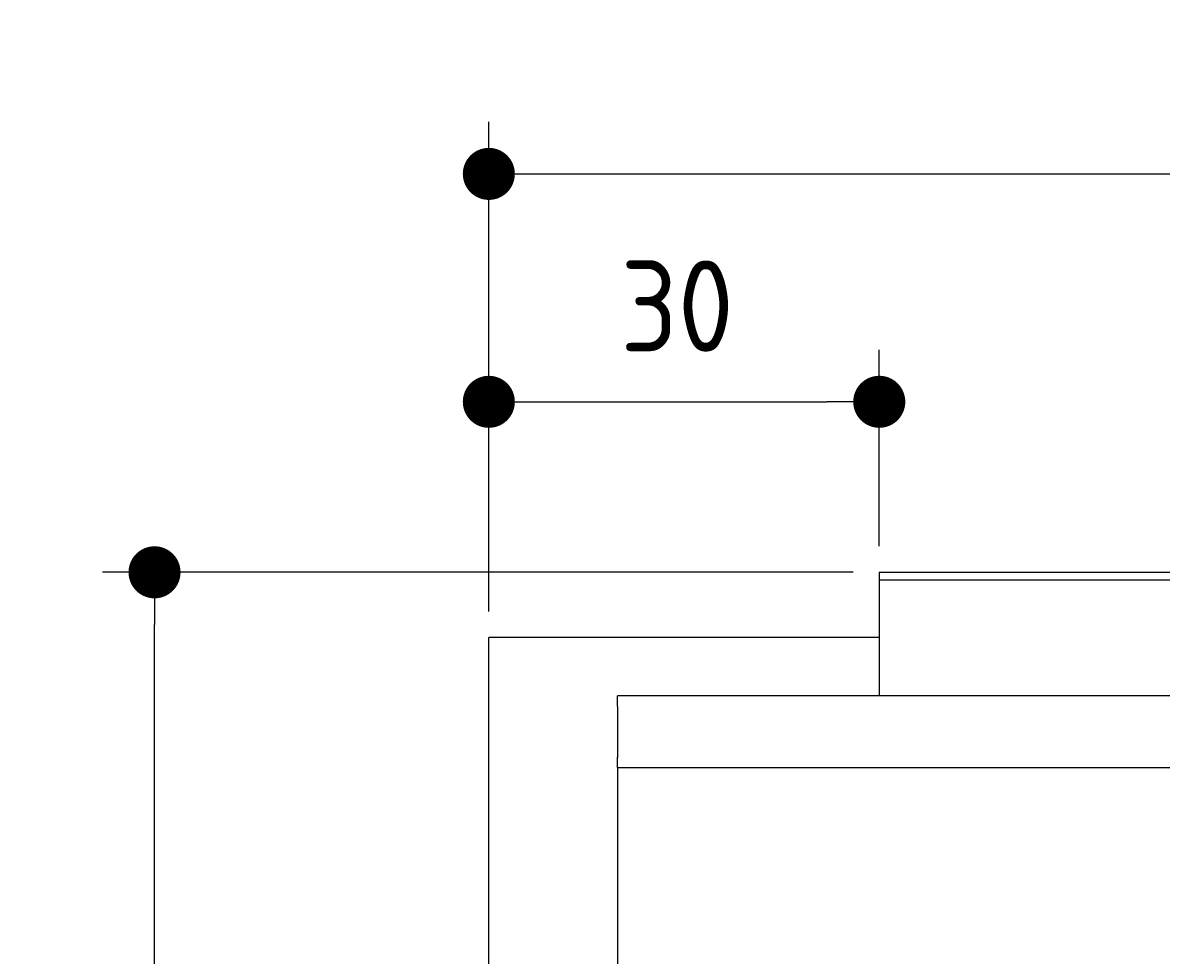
# Model space of a CAD drawing. Extents: x 715 to 7297, y 267 to 3610.
# Tile 12 of 64: x 715 to 1589, y 2893 to 3610. Entities that reach past the tile are written whole.
import ezdxf

# ---------------------------------------------------------------- set-up
doc = ezdxf.new("R2010")
doc.units = 0
doc.layers.get('0').update_dxf_attribs({"linetype": 'CONTINUOUS'})
doc.layers.get('DEFPOINTS').update_dxf_attribs({"linetype": 'CONTINUOUS'})
doc.layers.add('4', color=3, linetype='CONTINUOUS')
doc.layers.add('5', color=3, linetype='CONTINUOUS')
doc.styles.get("Standard").update_dxf_attribs({"font": 'ISOCP.SHX'})
doc.dimstyles.get("Standard").update_dxf_attribs({"dimtxt": 2.5, "dimasz": 2.5, "dimexe": 1.25, "dimexo": 0.625, "dimtad": 1, "dimcen": 2.5, "dimazin": 3, "dimtfac": 1, "dimtmove": 0, "dimatfit": 3})

# ---------------------------------------------------------------- blocks, each defined once
blk = doc.blocks.new('*U18')
at = {"layer": '5', "color": 2}
blk.add_text('520', height=70, dxfattribs=at).set_placement((3599.25, 3538.28))
blk = doc.blocks.new('PUNKT')
at = {"layer": '4', "color": 0, "linetype": 'BYBLOCK'}
blk.add_line((-0.5, 0), (-1, 0), dxfattribs=at)
at = {"layer": '4', "color": 0, "linetype": 'BYBLOCK', "const_width": 0.5}
blk.add_lwpolyline([(-0.25, 0, 1), (0.25, 0, 1)], format="xyb", close=True, dxfattribs=at)
blk = doc.blocks.new('*D5')
at = {"layer": '5'}
for p, q in [((1072.73, 3157.27), (1072.73, 3533.4)), ((6272.78, 3157.27), (6272.78, 3533.4)), ((1112.73, 3493.4), (6232.78, 3493.4))]:
    blk.add_line(p, q, dxfattribs=at)
at = {"layer": 'DEFPOINTS', "color": 0}
for p in [(6272.78, 3493.4), (1072.73, 3137.27), (6272.78, 3137.27)]:
    blk.add_point(p, dxfattribs=at)
blk.add_blockref('*U18', (0, 0))
at = {"layer": '5', "xscale": 40, "yscale": 40, "zscale": 40, "rotation": 180}
blk.add_blockref('PUNKT', (1072.73, 3493.4), dxfattribs=at)
at = {"layer": '5', "xscale": 40, "yscale": 40, "zscale": 40}
blk.add_blockref('PUNKT', (6272.78, 3493.4), dxfattribs=at)
blk = doc.blocks.new('*U15')
at = {"layer": '5', "color": 2}
blk.add_text('30', height=70, dxfattribs=at).set_placement((1173.72, 3356.85))
blk = doc.blocks.new('*D6')
at = {"layer": '5'}
for p, q in [((1072.73, 3157.27), (1072.73, 3358.28)), ((1372.73, 3207.27), (1372.73, 3358.28)), ((1112.73, 3318.28), (1332.73, 3318.28))]:
    blk.add_line(p, q, dxfattribs=at)
at = {"layer": 'DEFPOINTS', "color": 0}
for p in [(1372.73, 3318.28), (1372.73, 3187.27), (1072.73, 3137.27)]:
    blk.add_point(p, dxfattribs=at)
blk.add_blockref('*U15', (0, 0))
at = {"layer": '5', "xscale": 40, "yscale": 40, "zscale": 40, "rotation": 180}
blk.add_blockref('PUNKT', (1072.73, 3318.28), dxfattribs=at)
at = {"layer": '5', "xscale": 40, "yscale": 40, "zscale": 40}
blk.add_blockref('PUNKT', (1372.73, 3318.28), dxfattribs=at)
blk = doc.blocks.new('*U17')
at = {"layer": '5', "color": 2}
blk.add_text('290', height=70, rotation=90, dxfattribs=at).set_placement((785.85, 1664.51))
blk = doc.blocks.new('*D4')
at = {"layer": '5'}
for p, q in [((1352.73, 3187.27), (775.85, 3187.27)), ((815.85, 327.27), (815.85, 3147.27)), ((1352.77, 287.27), (775.85, 287.27))]:
    blk.add_line(p, q, dxfattribs=at)
at = {"layer": 'DEFPOINTS', "color": 0}
for p in [(815.85, 3187.27), (1372.73, 3187.27), (1372.77, 287.27)]:
    blk.add_point(p, dxfattribs=at)
blk.add_blockref('*U17', (0, 0))
at = {"layer": '5', "xscale": 40, "yscale": 40, "zscale": 40}
for p, rotation in [((815.85, 3187.27), 90), ((815.85, 287.27), 270)]:
    blk.add_blockref('PUNKT', p, dxfattribs=dict(at, rotation=rotation))

msp = doc.modelspace()

# ---------------------------------------------------------------- linework, layer by layer
for p, q in [((1372.73, 3187.271), (4772.73, 3187.271)), ((1372.73, 3187.271), (1372.73, 3092.271)), ((1832.73, 3181.271), (1372.73, 3181.271)), ((1372.73, 3163.271), (1372.73, 3153.271)), ((1372.73, 3153.271), (1372.73, 3092.271)), ((1372.73, 3137.271), (1072.73, 3137.271)), ((1072.775, 337.271), (1072.775, 3137.271)), ((1454.129, 3092.271), (1171.672, 3092.271)), ((1372.73, 3092.271), (1175.023, 3092.271)), ((4551.142, 3092.271), (1454.129, 3092.271)), ((1171.533, 3084.271), (1171.533, 3045.271)), ((1171.533, 3045.271), (1171.533, 3044.771)), ((1171.672, 3037.271), (1171.717, 437.271)), ((1171.672, 3037.271), (1533.302, 3037.271)), ((1533.302, 3037.271), (6020.477, 3037.271))]:
    msp.add_line(p, q)
for points in [[(1171.53, 3084.27, 0), (1171.53, 3084.37, 0), (1171.53, 3084.47, 0), (1171.53, 3084.57, 0), (1171.53, 3084.66, 0), (1171.53, 3084.76, 0), (1171.53, 3084.86, 0), (1171.53, 3084.96, 0), (1171.53, 3085.06, 0), (1171.53, 3085.15, 0), (1171.53, 3085.25, 0), (1171.53, 3085.35, 0), (1171.53, 3085.44, 0), (1171.53, 3085.54, 0), (1171.53, 3085.64, 0), (1171.54, 3085.74, 0), (1171.54, 3085.83, 0), (1171.54, 3085.93, 0), (1171.54, 3086.02, 0), (1171.54, 3086.12, 0), (1171.54, 3086.21, 0), (1171.54, 3086.31, 0), (1171.54, 3086.4, 0), (1171.54, 3086.5, 0), (1171.54, 3086.59, 0), (1171.54, 3086.69, 0), (1171.54, 3086.78, 0), (1171.54, 3086.87, 0), (1171.54, 3086.97, 0), (1171.54, 3087.06, 0), (1171.54, 3087.15, 0), (1171.54, 3087.24, 0), (1171.54, 3087.33, 0), (1171.54, 3087.42, 0), (1171.54, 3087.51, 0), (1171.55, 3087.6, 0), (1171.55, 3087.69, 0), (1171.55, 3087.78, 0), (1171.55, 3087.87, 0), (1171.55, 3087.96, 0), (1171.55, 3088.04, 0), (1171.55, 3088.13, 0), (1171.55, 3088.21, 0), (1171.55, 3088.3, 0), (1171.55, 3088.38, 0), (1171.55, 3088.47, 0), (1171.55, 3088.55, 0), (1171.56, 3088.63, 0), (1171.56, 3088.72, 0), (1171.56, 3088.8, 0), (1171.56, 3088.88, 0), (1171.56, 3088.96, 0), (1171.56, 3089.04, 0), (1171.56, 3089.12, 0), (1171.56, 3089.19, 0), (1171.56, 3089.27, 0), (1171.56, 3089.35, 0), (1171.57, 3089.42, 0), (1171.57, 3089.5, 0), (1171.57, 3089.57, 0), (1171.57, 3089.64, 0), (1171.57, 3089.72, 0), (1171.57, 3089.79, 0), (1171.57, 3089.86, 0), (1171.57, 3089.93, 0), (1171.57, 3090, 0), (1171.58, 3090.07, 0), (1171.58, 3090.13, 0), (1171.58, 3090.2, 0), (1171.58, 3090.26, 0), (1171.58, 3090.33, 0), (1171.58, 3090.39, 0), (1171.58, 3090.46, 0), (1171.59, 3090.52, 0), (1171.59, 3090.58, 0), (1171.59, 3090.64, 0), (1171.59, 3090.7, 0), (1171.59, 3090.75, 0), (1171.59, 3090.81, 0), (1171.59, 3090.87, 0), (1171.59, 3090.92, 0), (1171.6, 3090.98, 0), (1171.6, 3091.03, 0), (1171.6, 3091.08, 0), (1171.6, 3091.13, 0), (1171.6, 3091.18, 0), (1171.6, 3091.23, 0), (1171.6, 3091.28, 0), (1171.61, 3091.33, 0), (1171.61, 3091.37, 0), (1171.61, 3091.42, 0), (1171.61, 3091.46, 0), (1171.61, 3091.5, 0), (1171.61, 3091.54, 0), (1171.62, 3091.58, 0), (1171.62, 3091.62, 0), (1171.62, 3091.66, 0), (1171.62, 3091.7, 0), (1171.62, 3091.74, 0), (1171.62, 3091.77, 0), (1171.63, 3091.8, 0), (1171.63, 3091.84, 0), (1171.63, 3091.87, 0), (1171.63, 3091.9, 0), (1171.63, 3091.93, 0), (1171.63, 3091.95, 0), (1171.64, 3091.98, 0), (1171.64, 3092.01, 0), (1171.64, 3092.03, 0), (1171.64, 3092.05, 0), (1171.64, 3092.08, 0), (1171.64, 3092.1, 0), (1171.65, 3092.12, 0), (1171.65, 3092.14, 0), (1171.65, 3092.15, 0), (1171.65, 3092.17, 0), (1171.65, 3092.18, 0), (1171.65, 3092.2, 0), (1171.66, 3092.21, 0), (1171.66, 3092.22, 0), (1171.66, 3092.23, 0), (1171.66, 3092.24, 0), (1171.66, 3092.25, 0), (1171.66, 3092.26, 0), (1171.67, 3092.26, 0), (1171.67, 3092.27, 0), (1171.67, 3092.27, 0), (1171.67, 3092.27, 0), (1171.67, 3092.27, 0)], [(1171.67, 3037.27, 0), (1171.67, 3037.27, 0), (1171.67, 3037.27, 0), (1171.67, 3037.28, 0), (1171.67, 3037.28, 0), (1171.66, 3037.29, 0), (1171.66, 3037.29, 0), (1171.66, 3037.3, 0), (1171.66, 3037.31, 0), (1171.66, 3037.32, 0), (1171.66, 3037.33, 0), (1171.65, 3037.34, 0), (1171.65, 3037.36, 0), (1171.65, 3037.37, 0), (1171.65, 3037.39, 0), (1171.65, 3037.41, 0), (1171.65, 3037.42, 0), (1171.64, 3037.44, 0), (1171.64, 3037.47, 0), (1171.64, 3037.49, 0), (1171.64, 3037.51, 0), (1171.64, 3037.54, 0), (1171.64, 3037.56, 0), (1171.63, 3037.59, 0), (1171.63, 3037.62, 0), (1171.63, 3037.64, 0), (1171.63, 3037.67, 0), (1171.63, 3037.71, 0), (1171.63, 3037.74, 0), (1171.62, 3037.77, 0), (1171.62, 3037.81, 0), (1171.62, 3037.84, 0), (1171.62, 3037.88, 0), (1171.62, 3037.92, 0), (1171.62, 3037.96, 0), (1171.61, 3038, 0), (1171.61, 3038.04, 0), (1171.61, 3038.08, 0), (1171.61, 3038.13, 0), (1171.61, 3038.17, 0), (1171.61, 3038.22, 0), (1171.6, 3038.26, 0), (1171.6, 3038.31, 0), (1171.6, 3038.36, 0), (1171.6, 3038.41, 0), (1171.6, 3038.46, 0), (1171.6, 3038.51, 0), (1171.6, 3038.57, 0), (1171.59, 3038.62, 0), (1171.59, 3038.67, 0), (1171.59, 3038.73, 0), (1171.59, 3038.79, 0), (1171.59, 3038.85, 0), (1171.59, 3038.9, 0), (1171.59, 3038.96, 0), (1171.59, 3039.03, 0), (1171.58, 3039.09, 0), (1171.58, 3039.15, 0), (1171.58, 3039.21, 0), (1171.58, 3039.28, 0), (1171.58, 3039.34, 0), (1171.58, 3039.41, 0), (1171.58, 3039.48, 0), (1171.57, 3039.55, 0), (1171.57, 3039.61, 0), (1171.57, 3039.68, 0), (1171.57, 3039.75, 0), (1171.57, 3039.83, 0), (1171.57, 3039.9, 0), (1171.57, 3039.97, 0), (1171.57, 3040.05, 0), (1171.57, 3040.12, 0), (1171.56, 3040.2, 0), (1171.56, 3040.27, 0), (1171.56, 3040.35, 0), (1171.56, 3040.43, 0), (1171.56, 3040.51, 0), (1171.56, 3040.58, 0), (1171.56, 3040.66, 0), (1171.56, 3040.75, 0), (1171.56, 3040.83, 0), (1171.56, 3040.91, 0), (1171.55, 3040.99, 0), (1171.55, 3041.07, 0), (1171.55, 3041.16, 0), (1171.55, 3041.24, 0), (1171.55, 3041.33, 0), (1171.55, 3041.41, 0), (1171.55, 3041.5, 0), (1171.55, 3041.59, 0), (1171.55, 3041.67, 0), (1171.55, 3041.76, 0), (1171.55, 3041.85, 0), (1171.55, 3041.94, 0), (1171.54, 3042.03, 0), (1171.54, 3042.12, 0), (1171.54, 3042.21, 0), (1171.54, 3042.3, 0), (1171.54, 3042.39, 0), (1171.54, 3042.48, 0), (1171.54, 3042.58, 0), (1171.54, 3042.67, 0), (1171.54, 3042.76, 0), (1171.54, 3042.86, 0), (1171.54, 3042.95, 0), (1171.54, 3043.04, 0), (1171.54, 3043.14, 0), (1171.54, 3043.23, 0), (1171.54, 3043.33, 0), (1171.54, 3043.42, 0), (1171.54, 3043.52, 0), (1171.54, 3043.61, 0), (1171.54, 3043.71, 0), (1171.54, 3043.81, 0), (1171.53, 3043.9, 0), (1171.53, 3044, 0), (1171.53, 3044.1, 0), (1171.53, 3044.19, 0), (1171.53, 3044.29, 0), (1171.53, 3044.39, 0), (1171.53, 3044.49, 0), (1171.53, 3044.58, 0), (1171.53, 3044.68, 0), (1171.53, 3044.78, 0), (1171.53, 3044.88, 0), (1171.53, 3044.98, 0), (1171.53, 3045.07, 0), (1171.53, 3045.17, 0), (1171.53, 3045.27, 0)]]:
    msp.add_polyline3d(points)

# ---------------------------------------------------------------- dimensions: what is measured, and where the dimension line sits
at = {"layer": '5'}
dim = msp.add_linear_dim(base=(6272.77502, 3493.40478), p1=(1072.73, 3137.27108), p2=(6272.77502, 3137.27108), dimstyle='Standard', override={"dimtad": 3}, dxfattribs=at)
dim.commit()
dim.dimension.update_dxf_attribs({"geometry": '*D5', "text_midpoint": (3672.77501, 3573.28383), "dimtype": 128})
dim = msp.add_linear_dim(base=(1372.73, 3318.281), p1=(1072.73, 3137.271), p2=(1372.73, 3187.271), dimstyle='Standard', dxfattribs=at)
dim.commit()
dim.dimension.update_dxf_attribs({"geometry": '*D6', "text_midpoint": (1222.752, 3391.85), "dimtype": 128})
dim = msp.add_linear_dim(base=(815.852, 3187.271), p1=(1372.775, 287.271), p2=(1372.73, 3187.271), angle=90, dimstyle='Standard', dxfattribs=at)
dim.commit()
dim.dimension.update_dxf_attribs({"geometry": '*D4', "text_midpoint": (750.845, 1737.271)})

doc.saveas('drawing.dxf')
